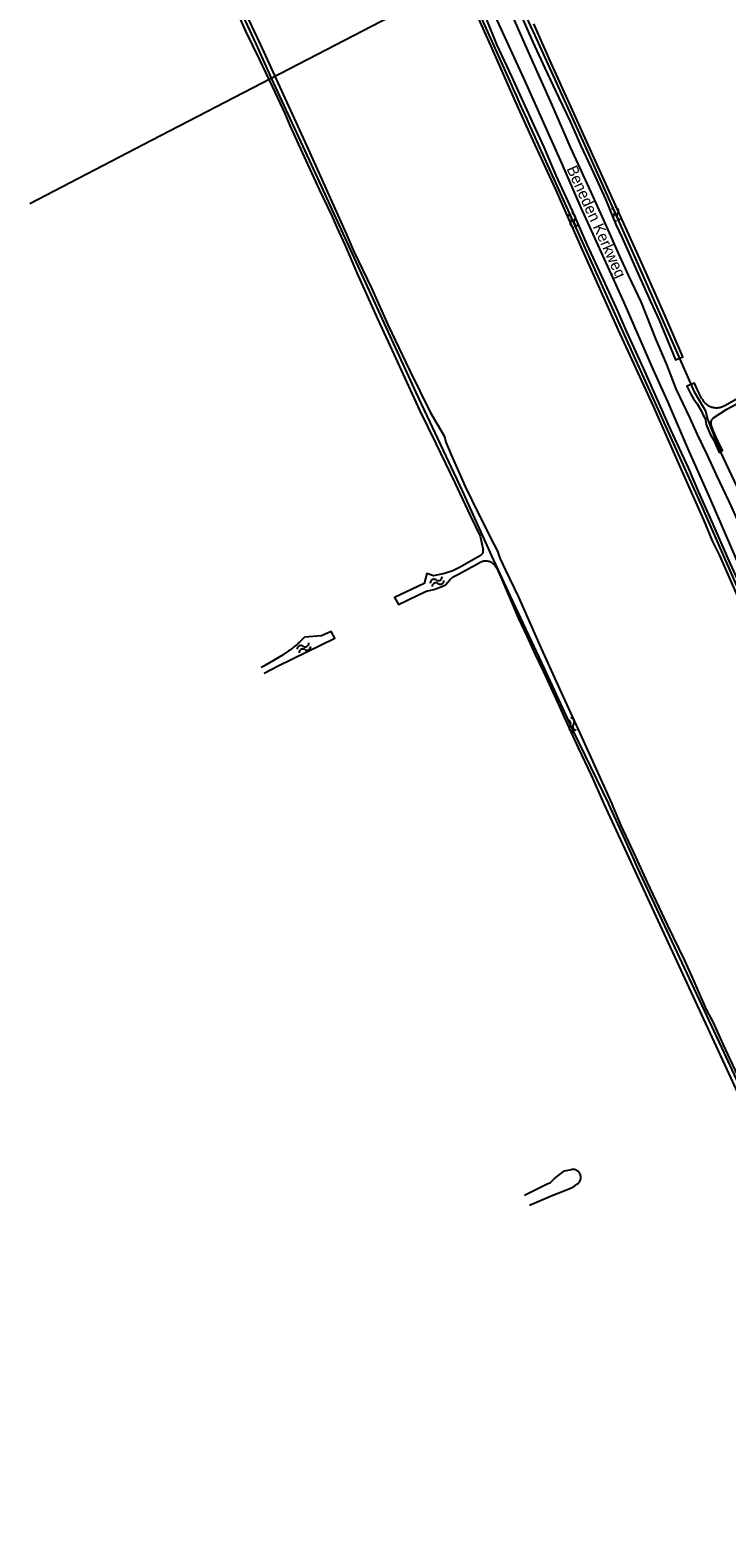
# Model space of a CAD drawing. Extents: x 123992 to 125854, y 449108 to 451911.
# Tile 4 of 175: x 124973 to 125129, y 449338 to 449674. Entities that reach past the tile are written whole.
import ezdxf
from ezdxf.enums import TextEntityAlignment as Align

# ---------------------------------------------------------------- set-up
doc = ezdxf.new("R2010")
doc.units = 0
for name, color, linetype in [('DEFAULT_117', 3, 'CONTINUOUS'), ('DEFAULT_21', 8, 'CONTINUOUS'), ('DEFAULT_48', 141, 'CONTINUOUS'), ('DEFAULT_87', 9, 'CONTINUOUS'), ('DEFAULT_99', 9, 'CONTINUOUS'), ('S05_WATER', 141, 'CONTINUOUS')]:
    doc.layers.add(name, color=color, linetype=linetype)

msp = doc.modelspace()

# ---------------------------------------------------------------- linework, layer by layer
at = {"layer": 'DEFAULT_21'}
for points in [[(125000, 449722.467), (125007.205, 449706.988), (125015.417, 449688.56), (125023.577, 449670.976), (125026.971, 449663.403)], [(125079.501, 449687.753), (125086.281, 449672.989), (125097.515, 449648.353), (125108.552, 449623.519), (125117.815, 449602.628), (125122.151, 449592.774), (125124.714, 449588.438), (125125.134, 449586.571), (125128.064, 449579.175), (125133.582, 449567.547), (125142.648, 449547.049), (125163.197, 449500)], [(125026.971, 449663.403), (125070.23, 449685.889)], [(125070.23, 449685.889), (125081.044, 449661.776), (125081.453, 449660.865), (125082.066, 449659.499), (125082.733, 449658.01), (125082.887, 449657.67), (125083.712, 449655.844), (125084.123, 449654.934), (125084.948, 449653.109), (125085.124, 449652.719), (125085.206, 449652.537), (125085.256, 449652.426), (125123.531, 449567.744), (125151.912, 449502.902), (125153.202, 449500)], [(125000, 449649.384), (125026.971, 449663.403)], [(125026.971, 449663.403), (125037.382, 449640.823), (125042.256, 449630.212)], [(124972.648, 449635.166), (125000, 449649.384)], [(125042.256, 449630.212), (125059.548, 449592.562), (125069.983, 449570.449), (125076.549, 449555.819), (125080.788, 449546.759), (125088.434, 449530.419), (125094.807, 449516.666), (125102.87, 449500)], [(125102.87, 449500), (125102.907, 449499.923), (125106.522, 449491.907), (125108.558, 449487.394), (125109.37, 449485.657), (125128.854, 449443.98), (125146.733, 449405.37), (125161.849, 449373.39), (125167.975, 449360.203), (125176.516, 449341.862), (125178.286, 449338.241)]]:
    msp.add_lwpolyline(points, dxfattribs=at)
at = {"layer": 'DEFAULT_48'}
for points in [[(125055.033, 449721.227), (125058.918, 449712.99), (125062.348, 449705.414), (125065.127, 449699.462), (125067.059, 449695.213), (125071, 449686.396), (125072.771, 449681.949), (125075.178, 449677.077), (125077.677, 449670.967), (125081.028, 449663.752), (125085.995, 449652.85), (125088.342, 449647.859), (125091.019, 449641.448), (125094.706, 449633.472), (125098.015, 449625.937), (125101.682, 449617.98)], [(125069.718, 449707.246), (125071.864, 449702.316), (125073.147, 449699.771), (125074.031, 449697.367), (125076.36, 449692.616), (125079.493, 449685.643), (125083.139, 449677.667), (125085.838, 449671.455), (125088.539, 449665.663), (125091.674, 449658.929)], [(125018.258, 449680.537), (125021.173, 449673.965), (125024.33, 449667.47), (125025.691, 449664.644), (125027.228, 449661.337), (125030.008, 449655.425), (125031.191, 449652.68), (125033.91, 449646.628), (125037.774, 449638.27), (125040.555, 449632.557), (125041.816, 449629.632), (125043.61, 449625.704), (125046.268, 449619.572), (125050.918, 449609.172), (125053.758, 449603.039), (125060.361, 449588.65), (125064.05, 449581.113), (125068.331, 449572.253), (125071.742, 449564.938), (125074.012, 449560.268), (125074.681, 449557.139)], [(125020.47, 449679.444), (125024.454, 449671.046), (125029.322, 449660.544), (125031.254, 449656.216), (125032.614, 449653.33), (125035.274, 449647.418), (125038.389, 449640.584), (125043.886, 449628.2), (125045.481, 449624.474), (125049.583, 449615.915), (125053.329, 449607.718), (125058.1, 449597.617), (125062.777, 449588.195), (125065.981, 449582.719), (125066.292, 449581.438), (125067.473, 449578.573), (125070.624, 449571.419), (125073.564, 449565.407), (125077.137, 449558.31), (125077.907, 449556.886), (125078.416, 449555.285), (125079.599, 449552.739), (125082.617, 449546.505), (125087.759, 449534.922), (125092.233, 449525.042)], [(125072.532, 449679.173), (125076.356, 449670.756), (125081.912, 449658.111), (125085.399, 449650.316), (125090.938, 449638.311), (125096.987, 449624.685), (125105.026, 449606.669), (125112.951, 449589.554), (125119.689, 449574.245), (125124.24, 449563.945), (125126.228, 449559.196), (125127.865, 449555.929), (125132.12, 449546.13), (125136.594, 449536.25), (125140.317, 449527.694), (125143.764, 449519.899), (125148.177, 449509.879), (125152.058, 449501.162), (125152.555, 449500)], [(125091.674, 449658.929), (125094.238, 449653.597), (125096.661, 449648.166), (125099.441, 449642.194), (125102.22, 449636.161), (125104.523, 449630.452), (125105.962, 449627.446), (125109.805, 449618.809), (125112.366, 449613.077), (125114.258, 449608.849), (125117.958, 449599.933), (125119.622, 449600.642), (125115.604, 449609.859), (125110.994, 449620.359), (125107.841, 449627.334), (125099.721, 449645.209), (125094.104, 449657.634), (125090.064, 449666.612), (125086.044, 449675.63)], [(125101.682, 449617.98), (125104.992, 449610.726), (125106.963, 449606.257), (125110.668, 449598.101), (125116.814, 449584.194), (125120.777, 449575.636), (125123.141, 449570.146), (125125.978, 449563.794), (125130.293, 449554.014), (125133.406, 449547.121), (125137.069, 449538.625), (125138.627, 449535.398), (125139.964, 449531.992), (125143.12, 449525.298), (125144.731, 449521.091), (125148.222, 449513.736), (125151.532, 449506.261), (125153.757, 449500.971), (125154.154, 449500)], [(125126.494, 449586.862), (125129.482, 449588.85), (125132.772, 449590.567), (125135.182, 449592.21), (125140.803, 449595.691), (125144.739, 449598.243), (125147.79, 449599.982), (125151.422, 449602.118), (125156.922, 449605.28), (125159.151, 449606.745), (125160.721, 449607.699)], [(125123.915, 449591.192), (125123.228, 449592.546), (125122.263, 449594.73), (125120.519, 449594.042), (125121.426, 449592.198), (125121.999, 449591.175), (125122.812, 449590.07), (125123.8, 449588.386), (125124.135, 449587.624), (125124.609, 449586.722), (125124.9, 449585.401), (125125.766, 449583.238), (125126.577, 449581.874), (125127.758, 449579.088), (125128.521, 449579.504), (125127.495, 449581.688), (125126.451, 449584.033), (125125.984, 449585.289)], [(125129.042, 449589.663), (125133.422, 449592.181)], [(125123.915, 449591.192), (125124.01, 449591.016), (125124.115, 449590.846), (125124.229, 449590.681), (125124.351, 449590.523), (125124.482, 449590.372), (125124.621, 449590.228), (125124.767, 449590.092), (125124.921, 449589.964), (125125.081, 449589.844), (125125.248, 449589.734), (125125.42, 449589.632), (125125.598, 449589.54), (125125.78, 449589.458), (125125.967, 449589.386), (125126.157, 449589.324), (125126.35, 449589.272), (125126.546, 449589.231), (125126.743, 449589.201), (125126.942, 449589.181), (125127.142, 449589.173), (125127.342, 449589.175), (125127.542, 449589.188), (125127.74, 449589.211), (125127.937, 449589.246), (125128.132, 449589.291), (125128.324, 449589.346), (125128.513, 449589.412), (125128.698, 449589.488), (125128.878, 449589.574), (125129.042, 449589.663)], [(125074.295, 449556.132), (125073.58, 449555.614), (125069.526, 449553.302), (125067.861, 449552.434), (125065.997, 449551.847), (125063.474, 449551.303), (125061.999, 449551.872), (125061.364, 449549.598), (125054.705, 449546.463), (125055.634, 449544.859), (125061.667, 449547.76)], [(125074.295, 449556.132), (125074.444, 449556.265), (125074.563, 449556.425), (125074.648, 449556.606), (125074.695, 449556.8), (125074.701, 449556.999), (125074.681, 449557.139)], [(125062.239, 449547.954), (125063.534, 449548.225), (125065.257, 449548.853), (125066.161, 449549.328), (125067.188, 449550.4), (125067.932, 449551.074), (125068.975, 449551.608), (125073.928, 449554.301)], [(125077.751, 449553.021), (125077.662, 449553.2), (125077.56, 449553.372), (125077.445, 449553.536), (125077.32, 449553.691), (125077.183, 449553.837), (125077.036, 449553.973), (125076.879, 449554.097), (125076.714, 449554.21), (125076.541, 449554.311), (125076.362, 449554.398), (125076.176, 449554.473), (125075.986, 449554.534), (125075.791, 449554.58), (125075.594, 449554.613), (125075.395, 449554.631), (125075.195, 449554.635), (125074.995, 449554.624), (125074.797, 449554.599), (125074.601, 449554.559), (125074.408, 449554.506), (125074.22, 449554.438), (125074.037, 449554.357), (125073.928, 449554.301)], [(125077.751, 449553.021), (125078.648, 449551.046), (125082.547, 449541.83), (125084.598, 449537.561), (125086.233, 449533.913), (125088.286, 449529.724), (125090.335, 449525.154), (125092.246, 449520.986), (125093.546, 449517.961), (125096.069, 449512.569), (125099.008, 449506.416), (125101.851, 449500)], [(125025.374, 449529.394), (125028.572, 449531.023), (125041.309, 449537.256), (125040.499, 449538.761), (125038.274, 449537.795), (125034.451, 449537.499)], [(125029.704, 449533.642), (125029.875, 449533.745), (125030.045, 449533.85), (125030.215, 449533.957), (125030.383, 449534.065), (125030.55, 449534.175), (125030.716, 449534.286), (125030.881, 449534.399), (125031.045, 449534.514), (125031.208, 449534.63), (125031.37, 449534.747), (125031.531, 449534.866), (125031.691, 449534.987), (125031.849, 449535.108), (125032.006, 449535.232), (125032.163, 449535.357), (125032.318, 449535.483), (125032.472, 449535.611), (125032.624, 449535.74), (125032.776, 449535.871), (125032.926, 449536.003), (125033.075, 449536.136), (125033.222, 449536.271), (125033.369, 449536.407), (125033.514, 449536.545), (125033.658, 449536.684), (125033.801, 449536.824), (125033.942, 449536.966), (125034.082, 449537.109), (125034.22, 449537.253), (125034.357, 449537.398), (125034.451, 449537.499)], [(125024.697, 449530.752), (125025.754, 449531.28), (125029.704, 449533.642)], [(125092.233, 449525.042), (125096.452, 449515.903), (125103.599, 449500)], [(125101.851, 449500), (125102.305, 449498.974), (125129.905, 449439.344), (125142.584, 449411.766), (125150.774, 449394.495), (125158.609, 449377.947), (125163.577, 449367.336), (125165.972, 449362.221), (125166.853, 449360.036), (125172.594, 449348.66), (125176.163, 449341.083)], [(125103.599, 449500), (125103.599, 449499.999), (125103.868, 449499.401), (125105.671, 449495.13), (125108.969, 449488.05), (125111.619, 449482.253), (125116.195, 449472.605), (125119.965, 449464.681), (125121.732, 449460.891), (125124.89, 449453.652), (125126.365, 449450.902), (125128.7, 449445.728), (125133.47, 449435.419)], [(125083.953, 449411.88), (125088.959, 449414.336), (125089.822, 449414.688), (125090.629, 449415.54), (125091.797, 449416.449), (125093.003, 449417.318), (125094.535, 449417.619)], [(125095.884, 449414.384), (125096.043, 449414.505), (125096.187, 449414.644), (125096.315, 449414.797), (125096.425, 449414.964), (125096.516, 449415.142), (125096.586, 449415.329), (125096.635, 449415.523), (125096.663, 449415.721), (125096.667, 449415.921), (125096.65, 449416.12), (125096.61, 449416.316), (125096.549, 449416.506), (125096.467, 449416.688), (125096.365, 449416.86), (125096.244, 449417.02), (125096.107, 449417.165), (125095.954, 449417.294), (125095.788, 449417.405), (125095.61, 449417.497), (125095.423, 449417.568), (125095.23, 449417.618), (125095.032, 449417.646), (125094.832, 449417.652), (125094.633, 449417.635), (125094.535, 449417.619)], [(125085.079, 449409.622), (125090.358, 449411.887), (125092.666, 449412.786), (125093.769, 449413.237), (125094.973, 449413.766), (125095.884, 449414.384)]]:
    msp.add_lwpolyline(points, dxfattribs=at)
at = {"layer": 'DEFAULT_87'}
for points in [[(125126.494, 449586.862), (125126.336, 449586.739), (125126.199, 449586.594), (125126.085, 449586.43), (125125.997, 449586.251), (125125.936, 449586.06), (125125.905, 449585.863), (125125.903, 449585.663), (125125.932, 449585.466), (125125.984, 449585.289)], [(125061.667, 449547.76), (125061.947, 449547.874), (125062.239, 449547.954)]]:
    msp.add_lwpolyline(points, dxfattribs=at)
at = {"layer": 'DEFAULT_99'}
for points in [[(125063.407, 449708.385), (125068.49, 449696.823), (125072.59, 449687.885), (125075.684, 449681.111), (125083.726, 449663.375), (125092.317, 449644.217), (125096.69, 449634.198), (125099.764, 449627.444), (125106.346, 449612.856), (125112.886, 449597.827), (125116.157, 449590.593), (125120.687, 449580.072), (125125.73, 449568.591), (125136.149, 449544.646), (125148.502, 449516.771), (125155.636, 449500.999), (125156.083, 449500)], [(125147.128, 449529.748), (125143.557, 449537.065), (125140.33, 449544.939), (125138.459, 449549.206), (125135.702, 449555.798), (125132.312, 449563.134), (125130.083, 449567.904), (125127.205, 449574.096), (125125.155, 449578.505), (125122.926, 449583.156), (125121.231, 449586.823), (125118.135, 449593.417), (125116.012, 449598.887), (125113.551, 449604.677), (125110.345, 449612.83), (125107.386, 449619.023), (125105.455, 449623.272), (125102.224, 449630.567), (125098.952, 449637.741), (125094.36, 449647.862), (125090.144, 449657.54), (125085.592, 449667.56), (125081.456, 449677.138)]]:
    msp.add_lwpolyline(points, dxfattribs=at)
at = {"layer": 'S05_WATER'}
for points in [[(125094.45, 449631.143), (125094.551, 449631.316), (125094.608, 449631.507), (125094.619, 449631.706), (125094.583, 449631.903), (125094.503, 449632.085), (125094.382, 449632.244), (125094.227, 449632.37), (125094.047, 449632.457), (125093.853, 449632.5), (125093.815, 449632.502)], [(125095.266, 449631.525), (125095.366, 449631.697), (125095.423, 449631.888), (125095.434, 449632.088), (125095.398, 449632.284), (125095.318, 449632.466), (125095.197, 449632.625), (125095.043, 449632.751), (125094.863, 449632.838), (125094.668, 449632.881), (125094.631, 449632.883)], [(125104.116, 449632.594), (125104.221, 449632.764), (125104.284, 449632.953), (125104.301, 449633.152), (125104.272, 449633.349), (125104.197, 449633.534), (125104.081, 449633.696), (125103.931, 449633.827), (125103.754, 449633.92), (125103.56, 449633.968), (125103.523, 449633.972)], [(125104.116, 449632.594), (125104.01, 449632.425), (125103.947, 449632.235), (125103.93, 449632.037), (125103.96, 449631.839), (125104.034, 449631.654), (125104.15, 449631.492), (125104.301, 449631.361), (125104.478, 449631.269), (125104.671, 449631.22), (125104.708, 449631.216)], [(125104.942, 449632.95), (125105.048, 449633.119), (125105.111, 449633.309), (125105.128, 449633.507), (125105.098, 449633.705), (125105.024, 449633.89), (125104.908, 449634.052), (125104.757, 449634.183), (125104.58, 449634.275), (125104.387, 449634.324), (125104.35, 449634.328)], [(125104.942, 449632.95), (125104.837, 449632.78), (125104.774, 449632.591), (125104.757, 449632.392), (125104.786, 449632.195), (125104.861, 449632.01), (125104.977, 449631.848), (125105.127, 449631.717), (125105.304, 449631.624), (125105.498, 449631.576), (125105.535, 449631.572)], [(125094.45, 449631.143), (125094.35, 449630.971), (125094.293, 449630.78), (125094.282, 449630.58), (125094.318, 449630.384), (125094.398, 449630.202), (125094.519, 449630.043), (125094.673, 449629.917), (125094.853, 449629.83), (125095.048, 449629.787), (125095.085, 449629.785)], [(125095.266, 449631.525), (125095.165, 449631.352), (125095.108, 449631.161), (125095.097, 449630.962), (125095.133, 449630.765), (125095.213, 449630.583), (125095.334, 449630.424), (125095.489, 449630.298), (125095.669, 449630.211), (125095.863, 449630.168), (125095.901, 449630.166)], [(125064.094, 449550.383), (125063.919, 449550.478), (125063.726, 449550.529), (125063.526, 449550.533), (125063.331, 449550.491), (125063.151, 449550.405), (125062.996, 449550.279), (125062.875, 449550.12), (125062.794, 449549.938), (125062.758, 449549.742), (125062.757, 449549.704)], [(125064.502, 449549.581), (125064.326, 449549.675), (125064.133, 449549.726), (125063.934, 449549.731), (125063.739, 449549.689), (125063.559, 449549.602), (125063.404, 449549.476), (125063.283, 449549.318), (125063.202, 449549.135), (125063.166, 449548.939), (125063.164, 449548.902)], [(125064.094, 449550.383), (125064.27, 449550.289), (125064.463, 449550.238), (125064.662, 449550.233), (125064.857, 449550.275), (125065.037, 449550.362), (125065.192, 449550.488), (125065.313, 449550.646), (125065.394, 449550.829), (125065.43, 449551.025), (125065.432, 449551.062)], [(125064.502, 449549.581), (125064.677, 449549.486), (125064.87, 449549.435), (125065.07, 449549.431), (125065.265, 449549.473), (125065.445, 449549.559), (125065.6, 449549.685), (125065.721, 449549.844), (125065.802, 449550.026), (125065.838, 449550.222), (125065.839, 449550.26)], [(125034.116, 449535.491), (125033.938, 449535.581), (125033.744, 449535.627), (125033.544, 449535.626), (125033.35, 449535.579), (125033.173, 449535.488), (125033.021, 449535.359), (125032.904, 449535.197), (125032.828, 449535.012), (125032.797, 449534.815), (125032.796, 449534.778)], [(125034.116, 449535.491), (125034.294, 449535.401), (125034.488, 449535.355), (125034.688, 449535.355), (125034.882, 449535.403), (125035.059, 449535.493), (125035.211, 449535.623), (125035.328, 449535.785), (125035.404, 449535.969), (125035.435, 449536.166), (125035.436, 449536.204)], [(125034.544, 449534.699), (125034.722, 449534.609), (125034.916, 449534.563), (125035.116, 449534.564), (125035.31, 449534.611), (125035.487, 449534.702), (125035.639, 449534.831), (125035.756, 449534.993), (125035.832, 449535.178), (125035.863, 449535.375), (125035.864, 449535.412)], [(125034.544, 449534.699), (125034.366, 449534.789), (125034.172, 449534.835), (125033.972, 449534.835), (125033.778, 449534.787), (125033.601, 449534.697), (125033.449, 449534.567), (125033.332, 449534.405), (125033.256, 449534.221), (125033.225, 449534.024), (125033.224, 449533.986)], [(125094.201, 449517.558), (125094.303, 449517.73), (125094.363, 449517.92), (125094.376, 449518.119), (125094.343, 449518.316), (125094.264, 449518.499), (125094.145, 449518.66), (125093.992, 449518.788), (125093.814, 449518.877), (125093.619, 449518.921), (125093.582, 449518.925)], [(125095.021, 449517.93), (125095.123, 449518.101), (125095.183, 449518.292), (125095.196, 449518.491), (125095.163, 449518.687), (125095.084, 449518.871), (125094.965, 449519.031), (125094.812, 449519.159), (125094.634, 449519.248), (125094.439, 449519.293), (125094.402, 449519.296)], [(125094.201, 449517.558), (125094.099, 449517.387), (125094.039, 449517.196), (125094.026, 449516.997), (125094.059, 449516.801), (125094.138, 449516.617), (125094.257, 449516.457), (125094.41, 449516.329), (125094.588, 449516.24), (125094.783, 449516.195), (125094.82, 449516.192)], [(125095.021, 449517.93), (125094.919, 449517.758), (125094.859, 449517.568), (125094.846, 449517.369), (125094.879, 449517.172), (125094.958, 449516.989), (125095.077, 449516.828), (125095.23, 449516.7), (125095.408, 449516.611), (125095.603, 449516.567), (125095.64, 449516.563)]]:
    msp.add_lwpolyline(points, dxfattribs=at)

# ---------------------------------------------------------------- texts
at = {"layer": 'DEFAULT_117'}
msp.add_text('Beneden Kerkweg', height=2.5, rotation=294.38707, dxfattribs=at).set_placement((125100.177, 449631.058), align=Align.MIDDLE_CENTER)

doc.saveas('drawing.dxf')
